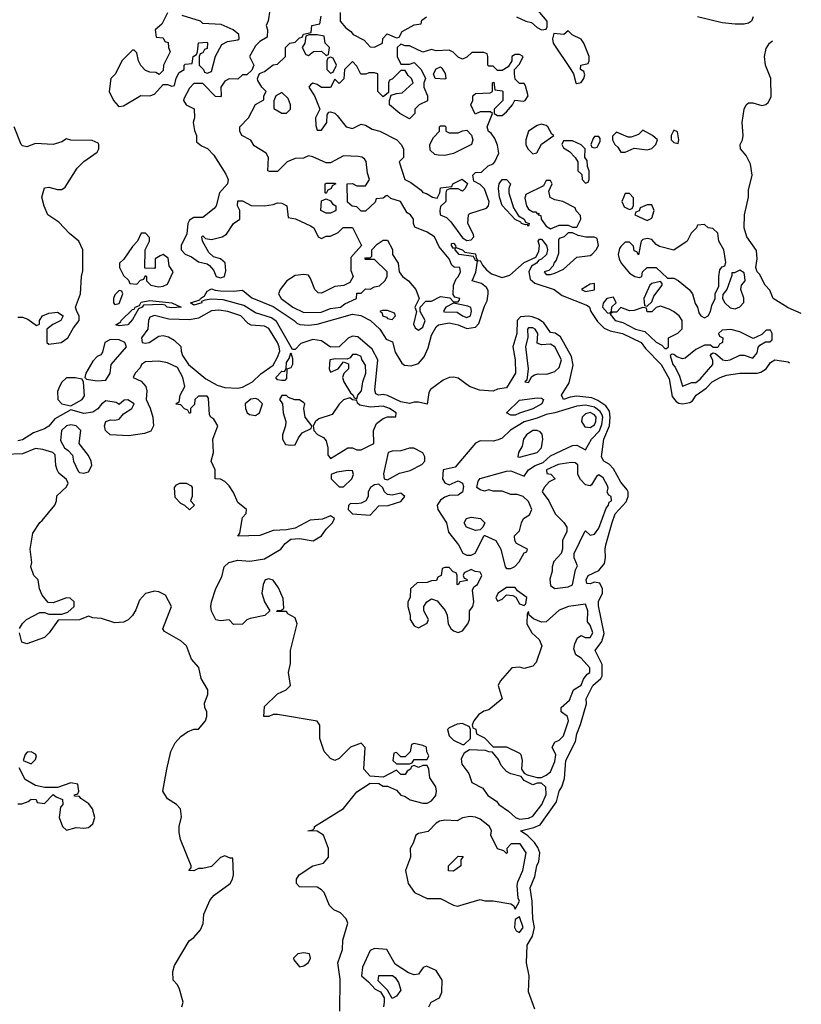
# Model space of a CAD drawing. Header units: inches. Extents: x 2789275 to 2951659, y 860290 to 1033804.
# Tile 13 of 256: x 2941998 to 2945550, y 872561 to 877037. Entities that reach past the tile are written whole.
import ezdxf

# ---------------------------------------------------------------- set-up
doc = ezdxf.new("R2010")
doc.units = ezdxf.units.IN
doc.header["$MEASUREMENT"] = 0
doc.layers.add('C9847', color=7, linetype='Continuous')

msp = doc.modelspace()

# ---------------------------------------------------------------- linework, layer by layer
at = {"layer": 'C9847', "color": 2}
for points, elevation in [([(2943142, 877130), (2943127.7, 877032.3), (2943118, 877010), (2943124.7, 876990), (2943122, 876958), (2943090, 876938), (2943070, 876918), (2943042, 876870), (2943062, 876830), (2943052.7, 876807.3), (2943030, 876786), (2943010, 876786), (2942990, 876766), (2942950, 876768), (2942930, 876758), (2942912, 876730), (2942914, 876690), (2942910, 876686), (2942887.3, 876687.3), (2942830, 876746), (2942790, 876746), (2942770, 876726), (2942743.6, 876676.4), (2942742, 876670), (2942754, 876650), (2942791.6, 876631.6), (2942792, 876590), (2942786, 876570), (2942792.7, 876532.7), (2942802, 876510), (2942802, 876482), (2942823.6, 876463.6), (2942851.1, 876451.1), (2942881, 876421), (2942935.3, 876335.3), (2942944.7, 876310), (2942942, 876290), (2942906, 876250), (2942891.3, 876190), (2942882, 876178), (2942830, 876138), (2942790, 876138), (2942770, 876126), (2942762, 876110), (2942756.9, 876063.1), (2942731.3, 876010), (2942731.3, 875990), (2942750.7, 875970.7), (2942779.3, 875959.3), (2942810, 875936), (2942850, 875926.8), (2942859.9, 875919.9), (2942878.7, 875898.7), (2942891.3, 875870), (2942910, 875863), (2942928.7, 875870), (2942935.5, 875895.5), (2942932.1, 875932.1), (2942910, 875949.2), (2942879, 875959), (2942858, 875978), (2942828, 876030), (2942826, 876050), (2942830, 876054), (2942842, 876042), (2942870, 876038), (2942918, 876050), (2942938, 876062), (2942969.3, 876110.7), (2942998, 876130), (2942998, 876170), (2942988, 876190), (2942990, 876214), (2943010, 876214), (2943050, 876192), (2943110, 876191.3), (2943150, 876196), (2943170, 876204.7), (2943190, 876202), (2943212, 876190), (2943218, 876138), (2943251.6, 876131.6), (2943319.8, 876099.8), (2943334, 876090), (2943354, 876050), (2943370, 876042), (2943390, 876052), (2943410, 876052), (2943446, 876070), (2943468.4, 876091.6), (2943510, 876092), (2943552, 876010), (2943503.6, 875956.4), (2943503.6, 875896.4), (2943514, 875870), (2943498, 875842), (2943471.3, 875828.7), (2943430, 875824), (2943370, 875794), (2943354.6, 875794.6), (2943339, 875810), (2943320.2, 875860.2), (2943310, 875875.3), (2943290, 875879), (2943250, 875873.2), (2943211.3, 875850), (2943181, 875810), (2943174.8, 875790), (2943185.5, 875770), (2943239.1, 875730), (2943290, 875706.4), (2943367.3, 875707.3), (2943410, 875723.7), (2943456, 875730), (2943475.6, 875744.4), (2943528, 875770), (2943530, 875794), (2943550, 875794), (2943570, 875814), (2943590, 875812), (2943610, 875822), (2943633.6, 875826.4), (2943658, 875850), (2943668, 875870), (2943668, 875890), (2943610, 875946), (2943570, 875946), (2943566, 875950), (2943570, 875954), (2943590, 875954), (2943598, 875962), (2943598, 875990), (2943623.1, 876016.9), (2943650, 876034), (2943670, 876034), (2943691.6, 875991.6), (2943692, 875970), (2943718, 875930), (2943722, 875890), (2943738, 875870), (2943764.7, 875850), (2943798, 875810), (2943814, 875770), (2943794, 875730), (2943802, 875710), (2943787.7, 875652.3), (2943795.3, 875635.3), (2943810, 875626), (2943830, 875638.8), (2943841.2, 875670), (2943818, 875710), (2943818, 875730), (2943843.1, 875756.9), (2943870, 875758), (2943910, 875778), (2943952.7, 875772.7), (2943970, 875754), (2943990, 875754), (2943996.4, 875763.6), (2943998, 875770), (2943975.3, 875775.3), (2943967.3, 875787.3), (2943969.3, 875830.7), (2943981, 875859), (2943990, 875867.3), (2944001.2, 875890), (2943998, 875910), (2943972.1, 875912.1), (2943961.2, 875921.2), (2943949.4, 875950), (2943903.8, 876003.8), (2943882.9, 876050), (2943850, 876071.1), (2943794, 876094), (2943788, 876110), (2943788, 876130), (2943774, 876150), (2943758.6, 876158.6), (2943728.7, 876210), (2943684, 876224), (2943670, 876238), (2943663.6, 876236.4), (2943650, 876226), (2943618, 876222), (2943612.7, 876207.3), (2943570, 876166), (2943550, 876166), (2943530, 876186), (2943508.4, 876188.4), (2943487.3, 876207.3), (2943486, 876290), (2943510, 876292), (2943530, 876282), (2943570, 876282), (2943588, 876310), (2943579, 876339), (2943572.3, 876392.3), (2943564.7, 876404.7), (2943552.5, 876412.5), (2943535.5, 876415.5), (2943470, 876417.2), (2943410, 876386), (2943390, 876386), (2943330, 876414), (2943310, 876418), (2943287.3, 876407.3), (2943250, 876406), (2943214, 876390), (2943170, 876346), (2943132.7, 876347.3), (2943126, 876350), (2943128, 876410), (2943118, 876430), (2943063.1, 876463.1), (2943048.4, 876488.4), (2943008, 876510), (2942998, 876530), (2942998, 876550), (2943038, 876590), (2943068.9, 876651.1), (2943107.3, 876672.7), (2943108, 876690), (2943118, 876710), (2943098, 876730), (2943080.4, 876760.4), (2943078, 876770), (2943087.3, 876792.7), (2943110, 876802), (2943150, 876832), (2943170, 876834), (2943206, 876870), (2943206, 876910), (2943226, 876930), (2943250, 876934), (2943270, 876954), (2943282, 876958), (2943288.4, 876971.6), (2943322, 876978), (2943326, 877010), (2943362, 877018), (2943367.3, 877052.7)], 2), ([(2944256, 877050), (2944298, 877030), (2944323.4, 877023.4), (2944350, 877000.7), (2944370, 876991.3), (2944390, 876994), (2944395.3, 877004.7), (2944395.3, 877030), (2944329.1, 877109.1)], 2), ([(2942670, 877068), (2942643.6, 877016.4), (2942614, 876990), (2942618, 876958), (2942650, 876954), (2942658, 876938), (2942672.7, 876932.7), (2942674, 876910), (2942682, 876890), (2942652, 876830), (2942650, 876806), (2942632, 876788), (2942616.4, 876796.4), (2942590, 876798), (2942570, 876806), (2942548.7, 876828.7), (2942538, 876850), (2942530, 876886), (2942518, 876898), (2942510, 876898), (2942462, 876850), (2942434, 876790), (2942412, 876770), (2942404.7, 876710), (2942424.7, 876670), (2942445.4, 876645.4), (2942450, 876642), (2942470, 876644.7), (2942548.4, 876691.6), (2942590, 876691.3), (2942610, 876698), (2942650, 876742), (2942670, 876742), (2942690, 876734), (2942702, 876738), (2942708.4, 876771.6), (2942723.1, 876796.9), (2942746, 876810), (2942746, 876830), (2942750, 876834), (2942782, 876838), (2942786, 876870), (2942802, 876878), (2942806, 876890), (2942810, 876932), (2942850, 876934), (2942852, 876930), (2942850, 876906), (2942838, 876902), (2942830, 876886), (2942818, 876882), (2942814, 876870), (2942814, 876830), (2942834, 876810), (2942838, 876798), (2942850, 876794), (2942870, 876802), (2942888.4, 876871.6), (2942916.4, 876923.6), (2942943.1, 876936.9), (2942990, 876944.7), (2942995.3, 876950), (2942994, 876970), (2942968, 876990), (2942914.2, 877014.2), (2942830, 877019), (2942819, 877030), (2942735.6, 877055.6)], 2), ([(2943454, 877070), (2943454, 877030), (2943479.6, 876999.6), (2943503.6, 876983.6), (2943514, 876970), (2943563.6, 876943.6), (2943590, 876914), (2943610, 876912), (2943646, 876930), (2943648.4, 876951.6), (2943667.3, 876972.7), (2943710, 876954), (2943722, 876958), (2943736.4, 876983.6), (2943790, 877014), (2943822, 877018), (2943826, 877034), (2943846, 877050)], 2), ([(2945330.8, 877050), (2945324, 877030), (2945310, 877021.6), (2945290, 877017), (2945250, 877017), (2945190, 877023), (2945079, 877050)], -2), ([(2945550, 875701.6), (2945490, 875726.3), (2945422, 875770), (2945406.6, 875806.6), (2945385.6, 875830), (2945360.1, 875880.1), (2945349.7, 875890), (2945344, 875910), (2945349.7, 875950), (2945346.9, 875986.9), (2945302.4, 876050), (2945289.7, 876090), (2945292, 876150), (2945309.7, 876230), (2945310, 876262), (2945326.3, 876330), (2945319.3, 876379.3), (2945299.1, 876419.1), (2945273.2, 876450), (2945272.7, 876470), (2945282.9, 876490), (2945286.3, 876510), (2945281.6, 876570), (2945289.7, 876630), (2945299.5, 876650), (2945310, 876658.4), (2945330, 876658.4), (2945370, 876646), (2945388.1, 876651.9), (2945399.4, 876660.6), (2945413.3, 876686.7), (2945412, 876770), (2945386.6, 876830), (2945383, 876870), (2945390, 876906), (2945405.1, 876930), (2945419.4, 876940.6)], -2), ([(2941990, 875684), (2942010, 875684), (2942035.2, 875675.2), (2942074, 875646), (2942088, 875652), (2942088.7, 875670), (2942101.2, 875690), (2942130, 875702.4), (2942170, 875707.3), (2942196, 875690), (2942184.7, 875670), (2942148.2, 875651.8), (2942122, 875630), (2942122, 875570), (2942130, 875562), (2942186, 875570), (2942217.2, 875590), (2942243.2, 875636.8), (2942269, 875670), (2942269, 875690), (2942257.2, 875710), (2942252.3, 875730), (2942273.6, 875790), (2942279.3, 875870), (2942285.6, 875894.4), (2942284.5, 875990), (2942266, 876030), (2942224.4, 876064.4), (2942176.5, 876116.5), (2942126, 876150), (2942108.7, 876188.7), (2942099, 876230), (2942110, 876272), (2942130, 876276), (2942170, 876264.7), (2942190, 876264.7), (2942204.7, 876275.3), (2942258.6, 876361.4), (2942290, 876392), (2942350, 876434), (2942358, 876450), (2942358, 876470), (2942355.3, 876475.3), (2942327.3, 876487.3), (2942230, 876488.7), (2942210, 876495.3), (2942190, 876482), (2942150.7, 876469.3), (2942070, 876474), (2942030, 876459), (2942010, 876464), (2942005.2, 876470), (2941972.7, 876550)], 2), ([(2944338.7, 872538.7), (2944310, 872618), (2944314, 872690), (2944300.5, 872750), (2944304.7, 872830), (2944328.6, 872871.4), (2944336.9, 872910), (2944329.7, 872950), (2944326.9, 873030), (2944318.4, 873090), (2944338.6, 873141.4), (2944348.2, 873190), (2944357, 873210), (2944361.3, 873250), (2944353.3, 873273.3), (2944336.9, 873296.9), (2944307.5, 873327.5), (2944274, 873350), (2944334.9, 873365.1), (2944362.6, 873377.4), (2944438, 873482), (2944449.7, 873530), (2944461.6, 873550), (2944473.3, 873586.7), (2944480.5, 873670), (2944524, 873756), (2944530, 873791), (2944547.3, 873832.7), (2944573.4, 873926.6), (2944572, 873950), (2944602.6, 874010), (2944638.6, 874041.4), (2944645.3, 874054.7), (2944645.6, 874105.6), (2944612.7, 874170), (2944644.2, 874210), (2944653.6, 874246.4), (2944628.4, 874371.6), (2944628.7, 874391.3), (2944646, 874430), (2944647.3, 874450), (2944634.9, 874474.9), (2944610, 874479.6), (2944590, 874472.3), (2944574.6, 874474.6), (2944572.3, 874490), (2944580.7, 874510), (2944630, 874532.7), (2944655.6, 874564.4), (2944660.5, 874590), (2944658, 874630), (2944661.3, 874650), (2944690, 874751), (2944704, 874790), (2944754.5, 874845.5), (2944763.5, 874870), (2944763.6, 874890), (2944759.1, 874899.1), (2944730, 874934), (2944695.8, 874995.8), (2944676.1, 875016.1), (2944652.7, 875030), (2944641.3, 875050), (2944652, 875130), (2944678, 875190), (2944681.7, 875230), (2944677.7, 875257.7), (2944662, 875282), (2944625.8, 875305.8), (2944597.7, 875317.7), (2944530, 875324.7), (2944499.3, 875320.7), (2944469.2, 875310), (2944459.6, 875330), (2944494.7, 875385.3), (2944513.6, 875466.4), (2944505.6, 875505.6), (2944455.6, 875595.6), (2944431.8, 875611.8), (2944410, 875614.5), (2944379.2, 875659.2), (2944355.6, 875675.6), (2944326.6, 875686.6), (2944310, 875689.8), (2944273.4, 875686.6), (2944258.4, 875670), (2944256.5, 875610), (2944239.5, 875550), (2944250.2, 875490), (2944251.5, 875430), (2944210, 875362.9), (2944170, 875357), (2944150, 875348.3), (2944087.3, 875352.7), (2944042.7, 875370), (2943990, 875407.8), (2943970, 875412.3), (2943950, 875409.7), (2943922.3, 875397.7), (2943864.2, 875355.8), (2943857.3, 875342.7), (2943850.3, 875289.7), (2943810, 875298.4), (2943790, 875298.4), (2943770, 875292.3), (2943730, 875299.6), (2943670, 875328.3), (2943650, 875332.3), (2943628, 875330), (2943616.5, 875336.5), (2943612.3, 875352.3), (2943625.1, 875490), (2943599.8, 875539.8), (2943534.9, 875594.9), (2943510, 875598.4), (2943490.3, 875589.7), (2943450, 875549.8), (2943410, 875548.6), (2943370, 875577), (2943330, 875582.4), (2943275.3, 875564.7), (2943250, 875537.2), (2943238, 875538), (2943164.4, 875664.4), (2943142, 875682), (2943070, 875704.7), (2943017.1, 875737.1), (2942923.3, 875763.3), (2942870, 875767.1), (2942838.8, 875761.2), (2942824.7, 875755.3), (2942826, 875750), (2942790, 875739.3), (2942774, 875750), (2942817.2, 875762.8), (2942819, 875770), (2942838.3, 875781.7), (2942850, 875802), (2942870, 875814), (2942886.7, 875806.7), (2942910, 875804.4), (2942970, 875803.1), (2943010, 875807.7), (2943052.6, 875772.6), (2943150, 875733.1), (2943244.9, 875670), (2943257.3, 875657.3), (2943271.6, 875651.6), (2943310, 875648), (2943350, 875652.9), (2943510, 875698), (2943547.7, 875692.3), (2943592.2, 875670), (2943634, 875630), (2943663.9, 875583.9), (2943691.7, 875571.7), (2943704.9, 875524.9), (2943734.9, 875474.9), (2943746.9, 875466.9), (2943777.1, 875462.9), (2943810, 875474.4), (2943835.8, 875504.2), (2943854.7, 875545.3), (2943870, 875602.8), (2943890, 875640.5), (2943900.9, 875650), (2943950, 875658.3), (2943990, 875650.2), (2944030, 875632.8), (2944070, 875639.3), (2944084.6, 875655.4), (2944110, 875734.8), (2944121.7, 875758.3), (2944126.9, 875790), (2944126.2, 875806.2), (2944119.4, 875819.4), (2944097.1, 875837.1), (2944054, 875850), (2944071.6, 875888.4), (2944079, 875939), (2944070, 875942), (2944059.6, 875959.6), (2943995.3, 875970), (2943977.2, 875990), (2943979, 875999), (2943970, 875997.2), (2943960.9, 876010), (2943960.9, 876019.1), (2943970, 876020.7), (2943979.1, 876010), (2943980.5, 876000.5), (2944011, 875990), (2944020.5, 875980.5), (2944070, 875972.2), (2944073, 875953), (2944080.7, 875940.7), (2944090, 875942), (2944101.1, 875921.1), (2944119.9, 875899.9), (2944141.5, 875881.5), (2944190, 875864.4), (2944225.3, 875874.7), (2944290, 875933.7), (2944342.9, 875957.1), (2944356.6, 875983.4), (2944359.6, 876010), (2944354, 876030), (2944360.2, 876039.8), (2944370, 876039.1), (2944391.7, 876010), (2944396.5, 875990), (2944391.6, 875970), (2944370, 875947.8), (2944356.7, 875943.3), (2944346.8, 875930), (2944323.9, 875916.1), (2944311.8, 875890), (2944317.3, 875857.3), (2944338.6, 875838.6), (2944426.8, 875810), (2944463.1, 875783.1), (2944578, 875738), (2944587.7, 875730), (2944594, 875710), (2944624.2, 875664.2), (2944653.9, 875633.9), (2944681.7, 875621.7), (2944737.3, 875610), (2944821.6, 875570), (2944842.3, 875542.3), (2944913.1, 875470), (2944950, 875404.7), (2944963.7, 875323.7), (2944981.1, 875301.1), (2944993.5, 875293.5), (2945010, 875290.3), (2945043.5, 875296.5), (2945055.6, 875304.4), (2945072.3, 875330), (2945118, 875362), (2945144.5, 875390), (2945181.2, 875410), (2945210, 875420.3), (2945270, 875430.3), (2945349.7, 875430.3), (2945365.4, 875434.6), (2945389.7, 875450.3), (2945410, 875478.8), (2945429.7, 875490.3), (2945490, 875482), (2945496.7, 875476.7)], -2), ([(2943453.2, 872530), (2943455.1, 872675.1), (2943443.7, 872750), (2943465.2, 872810), (2943467, 872853), (2943488.7, 872930), (2943482, 872950), (2943456.5, 872976.5), (2943426, 872990), (2943406, 873010), (2943382, 873070), (2943370, 873082), (2943350, 873093.2), (2943270, 873095.3), (2943255.3, 873110), (2943255.3, 873130), (2943268, 873150), (2943330, 873190.8), (2943378, 873202), (2943402, 873230), (2943402, 873270), (2943378, 873330), (2943350, 873348), (2943308, 873350), (2943330, 873354), (2943338, 873362), (2943338, 873370), (2943470, 873450.7), (2943530, 873526.8), (2943590, 873566), (2943630, 873564.7), (2943650, 873552), (2943670, 873552), (2943710, 873534), (2943730, 873512), (2943750, 873506), (2943772, 873490), (2943830, 873474.8), (2943850, 873476), (2943870, 873486), (2943889, 873510), (2943892.7, 873530), (2943888.7, 873550), (2943862, 873590), (2943858, 873630), (2943850, 873646), (2943830, 873646), (2943810, 873638), (2943790, 873646), (2943778, 873642), (2943774, 873630), (2943759.6, 873620.4), (2943750, 873606), (2943730, 873606), (2943710, 873626), (2943650, 873594), (2943590, 873598), (2943562, 873630), (2943568.4, 873728.4), (2943550, 873748), (2943502, 873730), (2943450, 873678), (2943430, 873668.7), (2943410, 873678), (2943382, 873710), (2943362, 873770), (2943362, 873830), (2943350, 873848), (2943170, 873878), (2943150, 873878), (2943130, 873868.7), (2943108, 873870), (2943110, 873914), (2943170, 873972), (2943208.9, 873991.1), (2943228, 874010), (2943219, 874070), (2943228.7, 874110), (2943228.7, 874170), (2943259, 874290), (2943250, 874318), (2943216.4, 874336.4), (2943210, 874346), (2943167.3, 874347.3), (2943168.4, 874351.6), (2943187.3, 874352.7), (2943198, 874362), (2943194.6, 874405.4), (2943174.2, 874454.2), (2943150, 874488.7), (2943130, 874495.3), (2943114, 874490), (2943104.7, 874470), (2943098, 874430), (2943111.1, 874391.1), (2943134, 874350), (2943111.6, 874328.4), (2943045.4, 874314.6), (2943030, 874308), (2943010, 874288.7), (2942970, 874288), (2942950, 874308), (2942910, 874304), (2942890, 874309.2), (2942870, 874348), (2942866.6, 874370), (2942869.4, 874390), (2942890, 874451.3), (2942915.9, 874504.1), (2942926.6, 874550), (2942949, 874570), (2942990, 874580.4), (2943043.9, 874576.1), (2943110, 874586), (2943185.2, 874630), (2943204.4, 874655.6), (2943230, 874674.8), (2943270, 874679.1), (2943332, 874668), (2943370, 874691), (2943390, 874721), (2943419, 874750), (2943428, 874770), (2943410, 874782), (2943374, 874766), (2943318.5, 874761.5), (2943250, 874725.2), (2943210, 874717.2), (2943150, 874715.1), (2943090, 874692), (2942989.3, 874689.3), (2942998, 874702), (2943010, 874774), (2943027.3, 874792.7), (2943028, 874810), (2942990, 874842), (2942970, 874888), (2942950, 874918), (2942930, 874938), (2942910, 874948), (2942886, 874950), (2942886, 874990), (2942868.7, 875030), (2942879, 875070), (2942875.3, 875130), (2942898, 875190), (2942880.4, 875220.4), (2942866, 875230), (2942860.4, 875240.4), (2942856.4, 875316.4), (2942850, 875326), (2942810, 875326), (2942794, 875310), (2942792.7, 875287.3), (2942774, 875270), (2942774, 875250), (2942770, 875246), (2942762, 875262), (2942747.3, 875267.3), (2942730, 875286), (2942708.4, 875288.4), (2942710, 875294), (2942722, 875298), (2942728, 875330), (2942748, 875370), (2942739, 875410), (2942715.5, 875455.5), (2942670, 875477.2), (2942630, 875485.2), (2942570, 875482), (2942552, 875470), (2942546, 875454), (2942522, 875430), (2942514, 875410), (2942550, 875394), (2942571, 875370), (2942576, 875350), (2942572, 875310), (2942591.1, 875271.1), (2942602.8, 875230), (2942606, 875190), (2942594, 875166), (2942564.5, 875155.5), (2942494.6, 875145.4), (2942409, 875150), (2942387.3, 875170), (2942382.9, 875190), (2942389.6, 875210.4), (2942410, 875217.3), (2942430, 875216), (2942450, 875221), (2942470, 875244.7), (2942508, 875270), (2942518, 875290), (2942490, 875308), (2942472.7, 875307.3), (2942450, 875288), (2942436.4, 875296.4), (2942390, 875304), (2942370, 875289), (2942352.5, 875267.5), (2942330, 875252.3), (2942290, 875246.6), (2942230, 875264), (2942157.6, 875222.4), (2942130, 875189.6), (2942110, 875177), (2942061.1, 875158.9), (2942010, 875127.6), (2941990, 875122.9)], 2), ([(2941997.2, 874270), (2942010, 874291.3), (2942029.4, 874310.6), (2942090, 874342), (2942110, 874342), (2942130, 874334), (2942190, 874334), (2942216.4, 874343.6), (2942246, 874370), (2942246, 874390), (2942227.3, 874407.3), (2942210, 874408), (2942150, 874386), (2942127.3, 874387.3), (2942100.4, 874420.4), (2942088, 874450), (2942082, 874490), (2942062, 874510), (2942048.7, 874550), (2942053.2, 874570), (2942045.2, 874630), (2942058, 874702), (2942088.9, 874751.1), (2942100.4, 874759.6), (2942158, 874830), (2942166, 874850), (2942167.3, 874872.7), (2942210, 874914), (2942218, 874930), (2942210, 874946), (2942175.3, 874975.3), (2942168, 874990), (2942162, 875010), (2942159, 875059), (2942148.9, 875068.9), (2942103.7, 875083.7), (2942070, 875087.3), (2942010, 875063), (2941930, 875059.7)], 6), ([(2942735.1, 872550), (2942741.2, 872570), (2942724, 872630), (2942715.3, 872650), (2942695.3, 872670), (2942694, 872710), (2942702, 872738), (2942768.7, 872850), (2942790, 872864.7), (2942820.2, 872899.8), (2942831.9, 872928.1), (2942835.1, 872970), (2942864.1, 873035.9), (2942882.5, 873057.5), (2942954, 873110), (2942965.2, 873130), (2942968.9, 873148.9), (2942966, 873226), (2942954, 873226), (2942930, 873235.3), (2942910, 873228), (2942870, 873188), (2942830, 873178), (2942810, 873178), (2942790, 873168), (2942766, 873170), (2942778, 873182), (2942778, 873190), (2942729, 873310), (2942722, 873342), (2942722.7, 873370), (2942733.6, 873413.6), (2942729.1, 873449.1), (2942710, 873468.7), (2942670, 873495.3), (2942649.2, 873530), (2942666, 873630), (2942685.2, 873710), (2942705.2, 873750), (2942730, 873778), (2942760.2, 873799.8), (2942788.9, 873811.1), (2942810, 873811.3), (2942842, 873850), (2942848.7, 873870), (2942848.7, 873890), (2942839, 873910), (2942837.2, 873930), (2942853.2, 873970), (2942853.2, 873990), (2942822.7, 874042.7), (2942811.9, 874091.9), (2942779, 874130), (2942755.3, 874190), (2942730, 874214), (2942656.4, 874256.4), (2942648.4, 874268.4), (2942688, 874370), (2942660.4, 874420.4), (2942630, 874435.3), (2942610, 874439), (2942570, 874428), (2942542, 874398), (2942526.4, 874353.6), (2942510.9, 874329.1), (2942491.1, 874308.9), (2942470, 874298), (2942430, 874295.3), (2942370, 874315.3), (2942330, 874318), (2942310, 874326), (2942270, 874308), (2942172.7, 874307.3), (2942131.3, 874250), (2942110, 874229), (2942030, 874199), (2942007.5, 874207.5), (2941997.2, 874250)], 6), ([(2941990, 873472), (2942007.3, 873472.7), (2942036.4, 873483.6), (2942050, 873494), (2942072.7, 873492.7), (2942078, 873478), (2942110, 873474), (2942150, 873514), (2942163.6, 873503.6), (2942192.7, 873492.7), (2942194, 873470), (2942183.6, 873456.4), (2942178, 873410), (2942192, 873370), (2942210, 873352), (2942254.6, 873365.4), (2942290, 873361), (2942310, 873364.7), (2942330, 873382), (2942339, 873410), (2942329.1, 873449.1), (2942312.9, 873472.9), (2942276.4, 873496.4), (2942270, 873506), (2942247.3, 873507.3), (2942247.3, 873512.7), (2942262, 873518), (2942266, 873530), (2942262, 873562), (2942230, 873568), (2942170, 873546), (2942112.7, 873547.3), (2942070, 873555.3), (2942023.1, 873583.1), (2941995.3, 873635.3)], 10), ([(2943858, 872550), (2943868, 872570), (2943906, 872590), (2943916.4, 872616.4), (2943918, 872670), (2943890, 872714), (2943846, 872734), (2943831.6, 872728.4), (2943810, 872698), (2943790, 872695.3), (2943764.7, 872704.7), (2943704, 872744), (2943666, 872810), (2943610, 872814), (2943590, 872806), (2943556, 872730), (2943552, 872690), (2943583.6, 872663.6), (2943614, 872630), (2943638, 872618), (2943654, 872590), (2943654, 872570), (2943652, 872550)], 2)]:
    msp.add_lwpolyline(points, dxfattribs=dict(at, elevation=elevation))
for points, elevation in [([(2944490, 876986), (2944471.3, 876968.7), (2944425.4, 876974.6), (2944418.8, 876950), (2944423, 876930), (2944502.8, 876810), (2944514, 876790), (2944524.7, 876750), (2944530, 876746), (2944550, 876752), (2944562, 876770), (2944566, 876786), (2944562, 876802), (2944546, 876810), (2944548, 876830), (2944582, 876838), (2944586, 876850), (2944586, 876870), (2944562, 876930), (2944550, 876948), (2944508.4, 876968.4)], 2), ([(2943350, 876968), (2943312.7, 876967.3), (2943298, 876962), (2943294, 876930), (2943282, 876910), (2943298, 876878), (2943310, 876874), (2943332.7, 876892.7), (2943370, 876894), (2943390, 876874), (2943402, 876878), (2943406, 876910), (2943386, 876930), (2943382, 876962)], 2), ([(2943730, 876926), (2943714, 876910), (2943714, 876870), (2943730, 876834), (2943770, 876834), (2943790, 876842), (2943822, 876810), (2943842, 876770), (2943834, 876750), (2943834, 876730), (2943851.1, 876691.1), (2943851.6, 876668.4), (2943814, 876650), (2943794, 876630), (2943794, 876610), (2943770, 876586), (2943726, 876610), (2943678, 876650), (2943678, 876670), (2943686, 876694), (2943710, 876702), (2943736.4, 876703.6), (2943786, 876750), (2943778, 876770), (2943763.1, 876783.1), (2943750, 876806), (2943730, 876806), (2943690, 876766), (2943678, 876762), (2943674, 876750), (2943674, 876706), (2943650, 876686), (2943626, 876710), (2943626, 876790), (2943610, 876795.3), (2943584.7, 876795.3), (2943571.1, 876788.9), (2943548.4, 876788.4), (2943530, 876826), (2943510, 876846), (2943474, 876810), (2943471.6, 876768.4), (2943450, 876746), (2943430, 876766), (2943410, 876728), (2943370, 876728.7), (2943350, 876742), (2943330, 876748), (2943319.6, 876740.4), (2943312, 876730), (2943338, 876690), (2943362, 876630), (2943342, 876590), (2943343.6, 876556.4), (2943350, 876534), (2943370, 876534), (2943394, 876570), (2943395.3, 876604.7), (2943403.1, 876616.9), (2943410, 876618), (2943430, 876611.3), (2943441.4, 876601.4), (2943482, 876550), (2943510, 876542.8), (2943550, 876562), (2943570, 876558), (2943599.8, 876539.8), (2943634, 876530), (2943711.3, 876491.3), (2943732, 876470), (2943742, 876450), (2943742, 876410), (2943722, 876390), (2943747.6, 876310), (2943776, 876296), (2943822.5, 876262.5), (2943830, 876251.3), (2943847.1, 876247.1), (2943874, 876230), (2943894.6, 876225.4), (2943908, 876250), (2943910, 876272), (2943962, 876278), (2943966, 876290), (2944008.9, 876311.1), (2944032.7, 876292.7), (2944022, 876270), (2944010, 876258), (2943990, 876268), (2943952.7, 876267.3), (2943938, 876262), (2943934, 876250), (2943934, 876210), (2943910, 876188), (2943907, 876170), (2943909.4, 876149.4), (2943937, 876137), (2943958, 876118), (2944010, 876045.3), (2944030, 876033.4), (2944050, 876036), (2944061.2, 876050), (2944060.4, 876060.4), (2944035.3, 876110), (2944038, 876150), (2944044, 876156), (2944119.3, 876180.7), (2944129.1, 876190.9), (2944131.2, 876208.8), (2944110, 876268), (2944090, 876288), (2944062, 876302), (2944058, 876330), (2944070, 876342), (2944096.4, 876343.6), (2944127.3, 876372.7), (2944150, 876382), (2944158, 876390), (2944175.3, 876430), (2944170, 876466), (2944156.5, 876496.5), (2944140.4, 876520.4), (2944129.1, 876529.1), (2944122, 876550), (2944146, 876610), (2944138, 876618), (2944090, 876618), (2944067.3, 876607.3), (2944048, 876650), (2944058, 876670), (2944058, 876690), (2944070, 876702), (2944136.4, 876703.6), (2944146, 876710), (2944146, 876750), (2944152.7, 876752.7), (2944158, 876718), (2944190, 876714), (2944194, 876710), (2944194, 876670), (2944154, 876630), (2944154, 876610), (2944170, 876602), (2944190, 876602), (2944210, 876618), (2944238, 876650), (2944248.4, 876671.6), (2944287.1, 876667.1), (2944295.3, 876670), (2944308.7, 876690), (2944296.4, 876736.4), (2944290, 876746), (2944270, 876746), (2944250, 876766), (2944246, 876790), (2944246, 876810), (2944270, 876834), (2944286, 876870), (2944270, 876878), (2944250, 876878), (2944234, 876870), (2944234, 876850), (2944218, 876822), (2944190, 876806), (2944170, 876806), (2944150, 876826), (2944130, 876826), (2944126, 876830), (2944126, 876870), (2944122, 876882), (2944107.3, 876887.3), (2944052.7, 876887.3), (2944030, 876866), (2944010, 876858), (2943990, 876866), (2943968.4, 876888.4), (2943950, 876898), (2943890, 876895.3), (2943870, 876902), (2943830, 876888.7), (2943770, 876918), (2943750, 876918)], 2), ([(2943410, 876866), (2943398, 876862), (2943394, 876850), (2943394, 876810), (2943410, 876794), (2943422, 876798), (2943438, 876830), (2943422, 876862)], 2), ([(2943930, 876766), (2943886, 876770), (2943878, 876790), (2943890, 876814), (2943910, 876822), (2943916.9, 876816.9), (2943931.6, 876791.6), (2943934, 876770)], 2), ([(2943190, 876706), (2943162, 876690), (2943152.7, 876667.3), (2943152.7, 876632.7), (2943190, 876612), (2943210, 876612), (2943228, 876630), (2943228.7, 876650), (2943218, 876678)], 2), ([(2943950, 876522), (2943990, 876522), (2944010, 876532), (2944030, 876534), (2944051.6, 876511.6), (2944058, 876490), (2944051, 876469), (2943970, 876428.7), (2943930, 876419), (2943900.2, 876420.2), (2943884, 876424), (2943864, 876444), (2943862, 876470), (2943879, 876501), (2943906, 876530), (2943906, 876550), (2943910, 876554), (2943930, 876554), (2943934, 876550), (2943934, 876530)], 2), ([(2944370, 876561.2), (2944350, 876555.1), (2944311, 876530), (2944298, 876490), (2944298, 876470), (2944306.8, 876450), (2944330, 876426.8), (2944348.7, 876431.3), (2944369.2, 876470.8), (2944426, 876510), (2944416.4, 876516.4), (2944398, 876550), (2944390, 876555.3)], 2), ([(2944830, 876535.3), (2944810, 876515.3), (2944776.9, 876503.1), (2944763.1, 876503.1), (2944710, 876526), (2944692.7, 876507.3), (2944692, 876490), (2944702, 876470), (2944716.9, 876456.9), (2944730, 876434), (2944750, 876434), (2944790, 876452), (2944850, 876444.9), (2944870, 876450.8), (2944889.2, 876470), (2944897.2, 876490), (2944873.2, 876510)], 2), ([(2944970, 876535.3), (2944958, 876510), (2944958, 876490), (2944970, 876478), (2944990, 876474), (2944993.2, 876490), (2944987.3, 876527.3)], 2), ([(2944630, 876506), (2944610, 876506), (2944603.6, 876496.4), (2944594, 876470), (2944598, 876458), (2944610, 876454), (2944622, 876458), (2944636.4, 876483.6), (2944636.4, 876496.4)], 2), ([(2944510, 876486), (2944470, 876486), (2944462, 876470), (2944470, 876454), (2944496.9, 876436.9), (2944522, 876410), (2944534, 876390), (2944534, 876350), (2944552.7, 876332.7), (2944554, 876310), (2944570, 876294), (2944582, 876298), (2944586, 876310), (2944586, 876350), (2944578, 876370), (2944576.4, 876396.4), (2944566, 876410), (2944568, 876450), (2944550, 876468)], 2), ([(2944310, 876098), (2944305.2, 876105.2), (2944296.3, 876103.7), (2944279, 876110), (2944276, 876116), (2944250, 876127.8), (2944190, 876192.7), (2944178, 876230), (2944174, 876270), (2944176.9, 876290), (2944190, 876310.3), (2944211, 876310), (2944227.7, 876290), (2944221.6, 876270), (2944221.6, 876250), (2944241.7, 876181.7), (2944265.2, 876145.2), (2944290.4, 876130), (2944296.3, 876116.3), (2944312.7, 876110)], -2), ([(2943390, 876246), (2943386, 876250), (2943386, 876290), (2943390, 876294), (2943430, 876294), (2943434, 876290), (2943418, 876282), (2943414, 876270), (2943398, 876262)], 2), ([(2944410, 876306), (2944390, 876306), (2944378, 876282), (2944298, 876242), (2944294, 876226), (2944300.7, 876190), (2944310, 876176), (2944330, 876163), (2944343.6, 876163.6), (2944350, 876154), (2944358, 876158), (2944354, 876150), (2944366, 876146), (2944367.7, 876130), (2944390, 876098.8), (2944410, 876086), (2944450, 876102), (2944490, 876102), (2944510, 876094), (2944530, 876094), (2944548, 876130), (2944547.3, 876147.3), (2944527.3, 876167.3), (2944522, 876182), (2944466, 876210), (2944430, 876218), (2944408.7, 876228.7), (2944402, 876258), (2944418, 876290)], 2), ([(2943390, 876158), (2943366, 876170), (2943370, 876214), (2943390, 876222), (2943410, 876214), (2943419.6, 876199.6), (2943434, 876190), (2943434, 876170), (2943430, 876166), (2943410, 876158)], 2), ([(2944770, 876246), (2944750, 876246), (2944734, 876210), (2944745.4, 876185.4), (2944770, 876174), (2944782, 876178), (2944787.3, 876192.7), (2944787.3, 876227.3)], 2), ([(2944870, 876195.3), (2944850, 876195.3), (2944818, 876182), (2944812.7, 876167.3), (2944798, 876162), (2944794, 876150), (2944850, 876124.7), (2944870, 876134), (2944882, 876170)], 2), ([(2945110, 876106), (2945078, 876102), (2945074, 876090), (2945050, 876066), (2945032, 876030), (2944970, 875988.7), (2944905.6, 876005.6), (2944890, 876015.3), (2944870, 876038), (2944850, 876042), (2944830, 876038), (2944822, 876030), (2944810, 875968), (2944802, 875982), (2944790, 875986), (2944787.3, 876007.3), (2944770, 876026), (2944750, 876026), (2944730, 876006), (2944723.6, 875996.4), (2944718, 875970), (2944722, 875950), (2944732, 875930), (2944770, 875884.7), (2944794, 875870), (2944814.6, 875865.4), (2944826, 875870), (2944828, 875890), (2944849, 875911), (2944891, 875911), (2944942, 875862), (2944970, 875862), (2944990, 875851.3), (2945041, 875810), (2945054.8, 875790), (2945067.1, 875747.1), (2945078, 875730), (2945083.6, 875703.6), (2945094, 875690), (2945110, 875682), (2945126, 875690), (2945138, 875710), (2945143.1, 875736.9), (2945158, 875770), (2945158, 875790), (2945175.3, 875824.7), (2945175.3, 875870), (2945180.4, 875899.6), (2945190, 875914), (2945202, 875918), (2945207.3, 875932.7), (2945197.2, 875990), (2945175.3, 876030), (2945170, 876066), (2945148, 876088), (2945126, 876090)], 2), ([(2942570, 876066), (2942550, 876066), (2942534, 876030), (2942510, 876006), (2942471.1, 875948.9), (2942452, 875930), (2942452, 875910), (2942470, 875874), (2942492.7, 875852.7), (2942498, 875838), (2942530, 875834), (2942547.3, 875852.7), (2942562, 875858), (2942570, 875874), (2942574, 875870), (2942574, 875850), (2942594, 875830), (2942630, 875822.8), (2942650, 875824.7), (2942670, 875834), (2942695.3, 875890), (2942677.2, 875917.2), (2942672.9, 875952.9), (2942650, 875968.7), (2942636.9, 875963.1), (2942614, 875950), (2942614, 875910), (2942610, 875906), (2942567.3, 875907.3), (2942568, 875990), (2942588, 876030), (2942587.3, 876047.3)], 2), ([(2944510, 876068), (2944490, 876068), (2944472, 876050), (2944450, 876042), (2944446, 876034), (2944446.1, 875973.9), (2944436.7, 875943.3), (2944425.5, 875930), (2944422.8, 875917.2), (2944402.8, 875897.2), (2944381, 875890), (2944390, 875878), (2944410, 875878), (2944430, 875884.7), (2944470, 875902), (2944530, 875958), (2944590, 875964.7), (2944598, 875970), (2944618, 875990), (2944628, 876010), (2944622, 876042), (2944608, 876048), (2944571.1, 876048.9), (2944536.4, 876056.4)], 2), ([(2945270, 875898), (2945246, 875886), (2945234, 875886), (2945234, 875874), (2945212, 875810), (2945192.7, 875787.3), (2945192, 875770), (2945202, 875750), (2945226.4, 875726.4), (2945250, 875722), (2945270, 875732), (2945288.4, 875751.6), (2945288.4, 875771.6), (2945275.3, 875810), (2945278, 875830), (2945295.3, 875850), (2945293.6, 875866.4), (2945290, 875886)], 2), ([(2944610, 875838), (2944590, 875835.3), (2944551.3, 875810), (2944570, 875800.7), (2944610, 875808.5)], 2), ([(2944910, 875846), (2944870, 875838), (2944862, 875830), (2944834, 875770), (2944838, 875738), (2944850, 875734), (2944870, 875754), (2944880.2, 875779.8), (2944918, 875830), (2944918, 875838)], 2), ([(2942450, 875806), (2942430, 875786), (2942424.7, 875770), (2942424.7, 875750), (2942430, 875742), (2942450, 875746.8), (2942466, 875790), (2942462, 875802)], 2), ([(2944696, 875776), (2944666.8, 875770), (2944650, 875748), (2944646, 875730), (2944670, 875704.7), (2944678, 875702), (2944688, 875712), (2944689.1, 875730.9), (2944708, 875750)], 2), ([(2942690, 875726.6), (2942668.7, 875730), (2942659.3, 875739.3), (2942642, 875742), (2942560.9, 875739.1), (2942554, 875730), (2942537.3, 875722.7), (2942510, 875674), (2942490, 875649.6), (2942450, 875645.1), (2942435.3, 875650), (2942457, 875663), (2942459.3, 875670), (2942510, 875719.1), (2942518.4, 875721.6), (2942522.7, 875730), (2942542, 875738), (2942550, 875752), (2942590, 875760.5), (2942690, 875750.3), (2942732, 875730)], -2), ([(2943970, 875748), (2943934, 875730), (2943925.4, 875714.6), (2943924.7, 875710), (2943928.9, 875708.9), (2943986.7, 875706.7), (2944010.8, 875690), (2944030, 875683.1), (2944046, 875690), (2944051.1, 875711.1), (2944048.9, 875728.9), (2944034.6, 875734.6)], 2), ([(2944910, 875734), (2944891, 875729), (2944870, 875708.7), (2944849.1, 875709.1), (2944846, 875726), (2944830, 875728), (2944790, 875715.3), (2944770, 875714), (2944730, 875728), (2944710, 875708), (2944692.7, 875707.3), (2944682, 875698), (2944704.7, 875670), (2944739.7, 875659.7), (2944796, 875630), (2944839.1, 875619.1), (2944890, 875571), (2944916.9, 875556.9), (2944930, 875542), (2944938, 875542), (2944946, 875550), (2944946, 875590), (2944988.4, 875611.6), (2945008, 875632), (2945008.7, 875670), (2944995.3, 875690), (2944968.7, 875710), (2944950, 875721.2)], 2), ([(2942902.9, 875717.1), (2942870, 875714), (2942810, 875679.5), (2942770, 875671.8), (2942675.4, 875675.4), (2942610, 875692.1), (2942590, 875684), (2942583, 875670), (2942581, 875630), (2942552, 875590), (2942554, 875570), (2942570, 875566), (2942586, 875570), (2942630, 875598), (2942650, 875601), (2942674.4, 875594.4), (2942699.8, 875579.8), (2942730.9, 875550.9), (2942731.3, 875530), (2942738, 875510), (2942764.7, 875470), (2942844.5, 875404.5), (2942895.3, 875375.3), (2942930, 875364.7), (2942990, 875362), (2943010, 875366.8), (2943056, 875390), (2943093.3, 875426.7), (2943150, 875467), (2943170, 875502), (2943180.5, 875530), (2943177.4, 875550), (2943170, 875569.2), (2943130, 875633.7), (2943110, 875643.5), (2943050, 875648.7), (2943035.9, 875655.9), (2943002.7, 875690), (2942944, 875710)], 2), ([(2943670, 875715.3), (2943644.7, 875715.3), (2943634, 875710), (2943644.7, 875704.7), (2943646.8, 875690), (2943664.5, 875684.5), (2943670, 875678), (2943690, 875674), (2943706, 875690), (2943702, 875702)], 2), ([(2944330, 875636), (2944310, 875635.6), (2944306.3, 875630), (2944306.5, 875593.5), (2944296.3, 875550), (2944308.8, 875450), (2944302, 875398), (2944294, 875390), (2944310, 875387.7), (2944325.2, 875414.8), (2944338, 875422), (2944353.6, 875426.4), (2944394, 875426), (2944430, 875438), (2944450, 875456), (2944459.7, 875490), (2944429.4, 875550), (2944410, 875562.4), (2944370, 875559.3), (2944350, 875566), (2944353.1, 875610), (2944340.7, 875630)], 2), ([(2945230, 875628), (2945190, 875626), (2945174, 875610), (2945178, 875598), (2945194, 875590), (2945192, 875570), (2945178, 875562), (2945170, 875546), (2945150, 875546), (2945138, 875558), (2945110, 875558), (2945070, 875538), (2945022, 875498), (2945010, 875495.3), (2944983.7, 875503.7), (2944970, 875515.3), (2944963.6, 875516.4), (2944954, 875510), (2944966, 875470), (2944977.2, 875457.2), (2944997, 875417), (2945010, 875371.3), (2945051.8, 875388.2), (2945070, 875387.2), (2945090, 875403), (2945148, 875470), (2945147.3, 875487.3), (2945138, 875510), (2945142, 875518), (2945150, 875522), (2945159.6, 875519.6), (2945194, 875490), (2945206.8, 875486.8), (2945226, 875490), (2945270, 875512), (2945291.1, 875511.1), (2945330, 875498), (2945350, 875522), (2945354, 875546), (2945362, 875558), (2945388, 875572), (2945407.3, 875572.7), (2945418, 875582), (2945418, 875610), (2945410, 875626), (2945390, 875626), (2945370, 875606), (2945332, 875588), (2945270, 875618)], 2), ([(2942410, 875583.7), (2942385.5, 875570), (2942374.8, 875525.2), (2942367.1, 875512.9), (2942350, 875505.2), (2942330, 875485.2), (2942298, 875430), (2942294, 875410), (2942302, 875402), (2942350, 875394.8), (2942390, 875398), (2942409, 875430), (2942414, 875470), (2942484, 875550), (2942475.3, 875570), (2942450, 875580.9)], 2), ([(2943190, 875396), (2943170, 875399.3), (2943162, 875410), (2943190, 875438.8), (2943202, 875438), (2943209.4, 875450.6), (2943210, 875478), (2943222.7, 875497.3), (2943230, 875522), (2943237.3, 875497.3), (2943238, 875470), (2943230, 875454), (2943212, 875448), (2943210, 875406), (2943203.6, 875396.4)], -2), ([(2943530, 875515.3), (2943510, 875515.3), (2943499.8, 875500.2), (2943486.8, 875493.2), (2943434.9, 875494.9), (2943406.8, 875490), (2943404.7, 875450), (2943410, 875434), (2943446, 875450), (2943470, 875482), (2943492, 875472), (2943492, 875450), (2943471.1, 875428.9), (2943464.7, 875410), (2943471, 875390), (2943501, 875341), (2943514, 875330), (2943518, 875318), (2943530, 875314), (2943534, 875330), (2943551.8, 875350), (2943558, 875390), (2943570.9, 875430), (2943570, 875466), (2943552.5, 875492.5), (2943550, 875506)], 2), ([(2942250, 875409), (2942210, 875409), (2942190, 875389), (2942179.1, 875370), (2942170, 875346), (2942171.3, 875310), (2942190, 875291.3), (2942230, 875282), (2942282, 875310), (2942292.9, 875327.1), (2942288.7, 875388.7), (2942282, 875402)], 2), ([(2943210, 875328.7), (2943190, 875328), (2943178, 875310), (2943192, 875290), (2943196, 875250), (2943206.8, 875210), (2943206, 875190), (2943192, 875150), (2943192, 875130), (2943206, 875106), (2943230, 875102), (2943250, 875104.7), (2943264.7, 875135.3), (2943282, 875158), (2943322, 875178), (2943326, 875190), (2943295.3, 875230), (2943289.2, 875270), (2943294, 875290), (2943290, 875295.3), (2943270, 875309), (2943249.1, 875309.1), (2943220.1, 875320.1)], 2), ([(2943070, 875314.5), (2943048.1, 875311.9), (2943022, 875290), (2943024.7, 875270), (2943032, 875250), (2943042, 875242), (2943070, 875238), (2943088, 875250), (2943102, 875290), (2943082, 875310)], 2), ([(2943498, 875318), (2943470, 875308.7), (2943450, 875288.7), (2943417.5, 875242.5), (2943356.9, 875223.1), (2943342, 875210), (2943332, 875190), (2943334, 875170), (2943351.6, 875151.6), (2943378, 875138), (2943390, 875122), (2943398.8, 875090), (2943398, 875058), (2943410, 875042), (2943489.4, 875090.6), (2943510, 875090.8), (2943530, 875081), (2943550, 875081), (2943608, 875110), (2943606.6, 875170), (2943619.5, 875200.5), (2943650, 875224), (2943670, 875230.8), (2943708, 875232), (2943709, 875250), (2943679.3, 875270), (2943650, 875279.7), (2943590, 875275.1), (2943544.1, 875284.1), (2943533.2, 875293.2), (2943530, 875306), (2943510, 875308)], 2), ([(2944570, 875284.7), (2944530, 875279.8), (2944430.2, 875249.8), (2944390, 875242.7), (2944350, 875225.1), (2944290, 875208.7), (2944229.1, 875170.9), (2944190, 875135.1), (2944173.1, 875126.9), (2944150, 875120.5), (2944090, 875122.4), (2944070, 875111.8), (2943976.8, 875003.2), (2943922, 874990), (2943918.8, 874950), (2943930, 874931.3), (2943950, 874922.8), (2943990, 874940.7), (2944010.4, 874930.4), (2944015.2, 874915.2), (2944010.5, 874889.5), (2943998.8, 874881.2), (2943990, 874876), (2943950, 874873.2), (2943930, 874866.6), (2943910, 874853.2), (2943894.8, 874830), (2943898, 874810), (2943938, 874750), (2943947.1, 874707.1), (2943992, 874650), (2944011.6, 874611.6), (2944030, 874602), (2944050, 874602), (2944068.4, 874611.6), (2944108.4, 874691.6), (2944111.6, 874691.6), (2944162, 874670), (2944184.7, 874630), (2944204.7, 874550), (2944210, 874542), (2944230, 874542), (2944248.4, 874551.6), (2944268.4, 874571.6), (2944290, 874614), (2944302, 874618), (2944306, 874630), (2944256.4, 874656.4), (2944248, 874670), (2944246, 874690), (2944270, 874714), (2944278, 874750), (2944288, 874770), (2944314.6, 874785.4), (2944326, 874810), (2944310, 874846), (2944286, 874870), (2944258, 874878), (2944230, 874879), (2944190, 874894), (2944150, 874894), (2944130, 874899), (2944110, 874894), (2944090, 874899), (2944075.3, 874910), (2944081.5, 874938.5), (2944090, 874950.5), (2944210, 874984.2), (2944230, 874985.3), (2944290, 874962), (2944310, 874990.4), (2944341.2, 875010), (2944376.2, 875023.8), (2944410, 875053.7), (2944510, 875101.3), (2944530, 875102.4), (2944570, 875081), (2944596.4, 875130), (2944632.4, 875167.6), (2944644, 875196), (2944648, 875230), (2944643.3, 875243.3), (2944636, 875256), (2944610, 875275.6)], 2), ([(2944230, 875238.4), (2944209.7, 875250), (2944270, 875306.8), (2944350, 875318.4), (2944370, 875315.8), (2944378, 875310), (2944370.8, 875290), (2944330, 875268.2), (2944270, 875248), (2944250, 875239.5)], -2), ([(2944590, 875250.7), (2944570, 875244.5), (2944553.4, 875230), (2944550.7, 875210), (2944566.7, 875186.7), (2944590, 875182.4), (2944610, 875195.5), (2944616.4, 875210), (2944617.6, 875230), (2944610, 875240.5)], 6), ([(2942230, 875194.7), (2942210, 875191.2), (2942188.2, 875170), (2942183.5, 875123.5), (2942202, 875090), (2942218.8, 875078.8), (2942237.3, 875057.3), (2942242.8, 875030), (2942264, 874984), (2942270, 874978), (2942290, 874974.8), (2942310, 874981), (2942325.2, 875010), (2942322.7, 875030), (2942310, 875055.3), (2942268.7, 875110), (2942276, 875170), (2942255.3, 875190)], 6), ([(2944330, 875169.4), (2944300.7, 875150), (2944287.7, 875130), (2944282, 875098), (2944264.7, 875070), (2944262, 875050), (2944270, 875048), (2944349, 875070), (2944369.3, 875090), (2944376, 875130), (2944372.1, 875152.1), (2944363.2, 875163.2), (2944350, 875169.3)], 6), ([(2943770, 875089.2), (2943730, 875076.2), (2943690, 875076), (2943672, 875070), (2943652, 874972), (2943654, 874950), (2943670, 874944.7), (2943724.5, 874975.5), (2943772.5, 874987.5), (2943825.6, 875014.4), (2943839, 875030), (2943839, 875050), (2943830, 875068), (2943789.1, 875089.1)], 2), ([(2944504, 875024), (2944445.2, 875014.8), (2944392, 874990), (2944394, 874974), (2944411.6, 874971.6), (2944432, 874950), (2944404.7, 874935.3), (2944382, 874910), (2944372, 874890), (2944402, 874850), (2944432, 874790), (2944470.8, 874750.8), (2944484.7, 874730), (2944484.7, 874710), (2944464.7, 874670), (2944464.7, 874630), (2944458, 874610), (2944426, 874574), (2944418, 874550), (2944418, 874530), (2944406.8, 874493.2), (2944410, 874464.7), (2944430, 874451), (2944490, 874458), (2944510, 874468.4), (2944524.1, 874535.9), (2944533.6, 874553.6), (2944518, 874590), (2944518, 874610), (2944566, 874710), (2944570, 874714), (2944590, 874694), (2944610, 874698), (2944630, 874726), (2944663, 874817), (2944674, 874830), (2944676.5, 874843.5), (2944688, 874850), (2944686, 874870), (2944675.3, 874875.3), (2944668.4, 874888.4), (2944672.7, 874907.3), (2944670, 874918), (2944650, 874954), (2944630, 874968), (2944619.6, 874960.4), (2944596.9, 874923.1), (2944590, 874918), (2944570, 874922), (2944546, 874946), (2944534, 874970), (2944534, 875014), (2944522, 875022)], 2), ([(2943490, 874988), (2943439.6, 874980.4), (2943414, 874970), (2943414, 874950), (2943450, 874914), (2943470, 874914), (2943508, 874950), (2943515.3, 874970), (2943510, 874986)], 2), ([(2942770, 874808), (2942748.4, 874828.4), (2942730, 874838), (2942705.2, 874865.2), (2942702, 874910), (2942710, 874922), (2942726, 874930), (2942754, 874930), (2942778, 874918), (2942782, 874910), (2942782, 874870), (2942774, 874850), (2942792, 874830)], 2), ([(2943630, 874926), (2943610, 874922), (2943592, 874910), (2943582, 874890), (2943582, 874870), (2943570.6, 874849.4), (2943550, 874839), (2943530, 874835.3), (2943502, 874838), (2943492, 874828), (2943491.3, 874810), (2943510, 874791.3), (2943590, 874784.9), (2943630, 874826.8), (2943672.3, 874827.7), (2943730, 874846), (2943748.7, 874870), (2943730, 874884), (2943690, 874875.3), (2943670, 874879), (2943655.3, 874890), (2943648.4, 874908.4)], 2), ([(2944070, 874715.3), (2944028, 874730), (2944018, 874750), (2944028, 874770), (2944050, 874776), (2944092, 874770), (2944112, 874750), (2944102, 874730), (2944090, 874718)], 2), ([(2943950, 874546), (2943930, 874546), (2943918, 874542), (2943914, 874510), (2943898, 874502), (2943892.7, 874487.3), (2943870, 874486), (2943850, 874478), (2943803.6, 874476.4), (2943774, 874450), (2943772, 874410), (2943762, 874390), (2943762, 874370), (2943772, 874330), (2943772, 874310), (2943790, 874282), (2943810, 874272), (2943850, 874294), (2943855.3, 874310), (2943835.3, 874350), (2943835.3, 874370), (2943848.9, 874391.1), (2943870, 874404.7), (2943894.8, 874394.8), (2943931, 874351), (2943941, 874330), (2943944.7, 874290), (2943958, 874270), (2943970, 874258), (2943990, 874251), (2944010, 874258), (2944035.3, 874290), (2944042, 874310), (2944042, 874350), (2944058, 874370), (2944062, 874390), (2944056.4, 874443.6), (2944062, 874458), (2944078, 874470), (2944098, 874510), (2944090, 874526), (2944068.4, 874528.4), (2944050, 874538), (2944018, 874522), (2944014, 874510), (2944018, 874498), (2944030, 874494), (2944032, 874488), (2943998, 874482), (2943990, 874468), (2943986, 874470), (2943986, 874510), (2943982, 874522), (2943967.3, 874527.3)], 2), ([(2944250, 874455.3), (2944210, 874455.3), (2944172, 874430), (2944162, 874410), (2944170, 874394), (2944190, 874402), (2944210, 874422), (2944239.6, 874419.6), (2944252, 874412), (2944270, 874382), (2944290, 874374), (2944298, 874382), (2944302, 874410), (2944260.2, 874440.2)], 2), ([(2944570, 874379.3), (2944491.3, 874370), (2944450, 874352.8), (2944390, 874299.3), (2944370, 874298), (2944333.4, 874313.4), (2944314, 874330), (2944310, 874346), (2944304.7, 874335.3), (2944302.8, 874290), (2944324.7, 874250), (2944358.8, 874218.8), (2944371.3, 874190), (2944345.4, 874114.6), (2944330, 874098), (2944290, 874088), (2944270, 874094), (2944234, 874090), (2944182, 874030), (2944172, 874010), (2944191.3, 873950), (2944130, 873899), (2944107.1, 873892.9), (2944083.5, 873876.5), (2944062, 873850), (2944054, 873830), (2944058, 873818), (2944071.6, 873811.6), (2944074, 873790), (2944110, 873772), (2944150, 873732), (2944210, 873732), (2944270, 873702), (2944276, 873696), (2944281, 873670), (2944278, 873630), (2944291.1, 873611.1), (2944303.6, 873603.6), (2944350, 873592), (2944370, 873592), (2944390, 873602), (2944410, 873618), (2944430, 873664.7), (2944434.7, 873694.7), (2944418, 873730), (2944430, 873752), (2944450, 873762), (2944470, 873781), (2944491.8, 873850), (2944488, 873870), (2944458, 873890), (2944458, 873910), (2944497.2, 873942.8), (2944514, 873990), (2944550, 874011), (2944560.8, 874039.2), (2944577.6, 874062.4), (2944589, 874070), (2944588.7, 874090), (2944550, 874134), (2944526, 874150), (2944516.4, 874176.4), (2944520.2, 874199.8), (2944533.6, 874226.4), (2944550, 874238), (2944567.7, 874227.7), (2944590, 874228.4), (2944602, 874250), (2944590, 874284), (2944579, 874299), (2944579.6, 874350)], 2), ([(2944010, 873838), (2943986, 873834), (2943950, 873818), (2943942, 873810), (2943950, 873782), (2943970, 873762), (2944010, 873742), (2944018, 873742), (2944046, 873770), (2944046, 873810), (2944042, 873822)], 2), ([(2943790, 873746), (2943778, 873742), (2943772, 873708), (2943750, 873686), (2943730, 873686), (2943710, 873706), (2943698, 873702), (2943694, 873670), (2943710, 873654), (2943770, 873654), (2943782, 873658), (2943790, 873674), (2943850, 873674), (2943858, 873690), (2943848, 873708), (2943846, 873730), (2943830, 873738)], 2), ([(2944042, 873718), (2944018, 873702), (2944003.5, 873676.5), (2944006.8, 873653.2), (2944038.8, 873610), (2944052, 873570), (2944102.8, 873542.8), (2944124.7, 873510), (2944164.1, 873484.1), (2944174.8, 873470), (2944219.5, 873439.5), (2944250.7, 873410), (2944270, 873402.8), (2944310, 873407.2), (2944330, 873415.5), (2944371.1, 873470), (2944390, 873514), (2944388.4, 873548.4), (2944370, 873566), (2944350, 873566), (2944330, 873558), (2944290, 873578), (2944276.4, 873596.4), (2944230, 873608.7), (2944210, 873619), (2944186.3, 873646.3), (2944174, 873674), (2944147.3, 873707.3), (2944130, 873708), (2944115.3, 873715.3)], 2), ([(2942050, 873708), (2942032.7, 873707.3), (2942023.6, 873696.4), (2942014, 873670), (2942050, 873654), (2942070, 873674), (2942074, 873690), (2942070, 873698)], 10), ([(2944045.5, 873414.5), (2944010.9, 873409.1), (2943985.4, 873394.6), (2943930, 873398), (2943906, 873394), (2943890, 873384), (2943854, 873346), (2943810, 873337.2), (2943798, 873330), (2943786.4, 873293.6), (2943772, 873270), (2943774, 873230), (2943751.3, 873170), (2943762.8, 873110), (2943792, 873070), (2943850, 873042), (2943910, 873042), (2943970, 873011.3), (2943987.1, 873007.1), (2944090, 873038), (2944111.1, 873031.1), (2944150, 873031), (2944230, 873018), (2944242, 873010), (2944250, 872994), (2944268.7, 873030), (2944263.2, 873043.2), (2944259.5, 873100.5), (2944262.5, 873117.5), (2944285.2, 873170), (2944299.3, 873250), (2944271.8, 873290), (2944232, 873290), (2944212, 873270), (2944214, 873250), (2944210, 873246), (2944198, 873258), (2944170, 873268), (2944139, 873330), (2944142, 873350), (2944133.2, 873370), (2944090, 873402), (2944070, 873411.2)], 2), ([(2943970, 873166), (2943947.3, 873167.3), (2943946, 873190), (2943990, 873234), (2944012.7, 873232.7), (2944002, 873218), (2944002, 873190)], 2), ([(2944270, 872958), (2944250, 872946), (2944246.8, 872910), (2944254.8, 872894.8), (2944270, 872887.3), (2944286, 872910)], 2), ([(2943290, 872795.1), (2943262, 872790), (2943242, 872770), (2943243.6, 872763.6), (2943270, 872731.3), (2943290, 872736), (2943310, 872751.3), (2943319.3, 872770), (2943315.3, 872790)], 6), ([(2943690, 872588), (2943670, 872626), (2943627.3, 872667.3), (2943630, 872692), (2943691.6, 872691.6), (2943703.6, 872683.6), (2943719.8, 872659.8), (2943730, 872626), (2943710, 872598)], 2)]:
    msp.add_lwpolyline(points, close=True, dxfattribs=dict(at, elevation=elevation))

doc.saveas('drawing.dxf')
